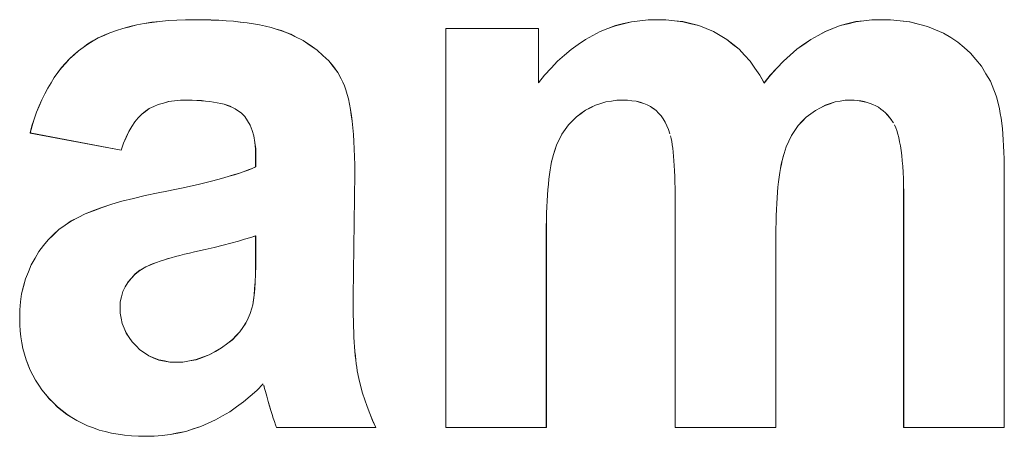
# Model space of a CAD drawing. Extents: x 229 to 926, y 37 to 878.
# Tile 130 of 194: x 348.33 to 352.81, y 819.52 to 821.41. Entities that reach past the tile are written whole.
import ezdxf

# ---------------------------------------------------------------- set-up
doc = ezdxf.new("R2010")
doc.units = 0
doc.layers.get('0').update_dxf_attribs({"lineweight": 13})
doc.layers.add('Beschriftung', color=7, linetype='Continuous', lineweight=25)
doc.layers.add('Beschriftung-A03ENJ5NI0', color=7, linetype='Continuous', lineweight=25)

# ---------------------------------------------------------------- blocks, each defined once
blk = doc.blocks.new('Referenz-A03ENJ5LI0', base_point=(255.7277, 65.704))
at = {"layer": 'Beschriftung', "color": 0, "lineweight": -2}
for p, q in [((348.834, 821.3821), (348.8657, 821.39)), ((348.8657, 821.39), (348.9001, 821.3959)), ((348.9001, 821.3959), (348.9344, 821.4018)), ((348.9344, 821.4018), (348.9713, 821.4058)), ((348.9713, 821.4058), (349.0082, 821.4097)), ((349.0082, 821.4097), (349.0477, 821.4116)), ((349.0477, 821.4116), (349.0872, 821.4136)), ((349.0872, 821.4136), (349.1292, 821.4136)), ((349.1292, 821.4136), (349.1675, 821.4136)), ((349.1675, 821.4136), (349.2033, 821.4124)), ((349.2033, 821.4124), (349.2391, 821.4113)), ((349.2391, 821.4113), (349.2724, 821.4089)), ((349.2724, 821.4089), (349.3057, 821.4065)), ((349.3057, 821.4065), (349.3366, 821.4029)), ((349.3366, 821.4029), (349.3676, 821.3994)), ((349.3676, 821.3994), (349.3961, 821.3947)), ((349.3961, 821.3947), (349.4245, 821.3899)), ((349.4245, 821.3899), (349.4505, 821.384)), ((349.4505, 821.384), (349.4765, 821.3781)), ((351.0074, 821.3733), (351.0424, 821.3867)), ((351.0424, 821.3867), (351.0787, 821.3957)), ((351.0787, 821.3957), (351.115, 821.4046)), ((351.115, 821.4046), (351.1527, 821.4091)), ((351.1527, 821.4091), (351.1903, 821.4136)), ((351.1903, 821.4136), (351.2295, 821.4136)), ((351.2295, 821.4136), (351.2709, 821.4136)), ((351.2709, 821.4136), (351.3097, 821.4091)), ((351.3097, 821.4091), (351.3483, 821.4047)), ((351.3483, 821.4047), (351.3844, 821.3957)), ((351.3844, 821.3957), (351.4203, 821.3869)), ((351.4203, 821.3869), (351.4535, 821.3734)), ((352.0295, 821.3734), (352.0635, 821.3869)), ((352.0635, 821.3869), (352.0986, 821.3957)), ((352.0986, 821.3957), (352.1338, 821.4047)), ((352.1338, 821.4047), (352.17, 821.4091)), ((352.17, 821.4091), (352.2063, 821.4136)), ((352.2063, 821.4136), (352.2437, 821.4136)), ((352.2437, 821.4136), (352.2912, 821.4136)), ((352.2912, 821.4136), (352.335, 821.4085)), ((352.335, 821.4085), (352.3788, 821.4035)), ((352.3788, 821.4035), (352.4191, 821.3933)), ((352.4191, 821.3933), (352.4593, 821.3832)), ((352.4593, 821.3832), (352.4959, 821.368)), ((348.691, 821.3309), (348.7175, 821.3427)), ((348.7175, 821.3427), (348.744, 821.3545)), ((348.744, 821.3545), (348.7732, 821.3643)), ((348.7732, 821.3643), (348.8023, 821.3742)), ((348.8023, 821.3742), (348.834, 821.3821)), ((349.4765, 821.3781), (349.5001, 821.3709)), ((349.5001, 821.3709), (349.5238, 821.3639)), ((349.5238, 821.3639), (349.5449, 821.3555)), ((349.5449, 821.3555), (349.5661, 821.3473)), ((349.5661, 821.3473), (349.5847, 821.3377)), ((350.2701, 821.3736), (350.6912, 821.3736)), ((350.2701, 819.5615), (350.2701, 821.3736)), ((350.6912, 821.3736), (350.6912, 821.1264)), ((350.9051, 821.3239), (350.9387, 821.3418)), ((350.9387, 821.3418), (350.9724, 821.3598)), ((350.9724, 821.3598), (351.0074, 821.3733)), ((351.4535, 821.3734), (351.4867, 821.36)), ((351.4867, 821.36), (351.5172, 821.3422)), ((351.5172, 821.3422), (351.5478, 821.3243)), ((351.9296, 821.3243), (351.9625, 821.3422)), ((351.9625, 821.3422), (351.9955, 821.36)), ((351.9955, 821.36), (352.0295, 821.3734)), ((352.4959, 821.368), (352.5324, 821.3528)), ((352.5324, 821.3528), (352.5653, 821.3325)), ((348.6217, 821.2876), (348.6431, 821.3034)), ((348.6431, 821.3034), (348.667, 821.3171)), ((348.667, 821.3171), (348.691, 821.3309)), ((349.5847, 821.3377), (349.6222, 821.3187)), ((349.6222, 821.3187), (349.654, 821.2972)), ((349.654, 821.2972), (349.6859, 821.2757)), ((350.8405, 821.279), (350.8728, 821.3014)), ((350.8728, 821.3014), (350.9051, 821.3239)), ((351.5478, 821.3243), (351.5755, 821.3018)), ((351.5755, 821.3018), (351.6032, 821.2794)), ((351.8661, 821.2794), (351.8979, 821.3018)), ((351.8979, 821.3018), (351.9296, 821.3243)), ((352.5653, 821.3325), (352.5982, 821.3123)), ((352.5982, 821.3123), (352.6269, 821.2874)), ((348.5608, 821.236), (348.5806, 821.2539)), ((348.5806, 821.2539), (348.6004, 821.2718)), ((348.6004, 821.2718), (348.6217, 821.2876)), ((349.6859, 821.2757), (349.7122, 821.2516)), ((349.7122, 821.2516), (349.7385, 821.2275)), ((350.7786, 821.2251), (350.8096, 821.252)), ((350.8096, 821.252), (350.8405, 821.279)), ((351.6032, 821.2794), (351.6283, 821.2523)), ((351.6283, 821.2523), (351.6532, 821.2254)), ((351.8048, 821.2254), (351.8355, 821.2523)), ((351.8355, 821.2523), (351.8661, 821.2794)), ((352.6269, 821.2874), (352.6557, 821.2623)), ((352.6557, 821.2623), (352.6803, 821.2326)), ((348.5245, 821.1959), (348.5427, 821.216)), ((348.5427, 821.216), (348.5608, 821.236)), ((349.7385, 821.2275), (349.7593, 821.2008)), ((350.749, 821.1937), (350.7786, 821.2251)), ((351.6532, 821.2254), (351.6755, 821.1938)), ((351.7752, 821.1938), (351.8048, 821.2254)), ((352.6803, 821.2326), (352.7048, 821.2029)), ((348.4912, 821.1518), (348.5078, 821.1739)), ((348.5078, 821.1739), (348.5245, 821.1959)), ((349.7593, 821.2008), (349.7801, 821.1742)), ((349.7801, 821.1742), (349.7954, 821.145)), ((350.6912, 821.1264), (350.7194, 821.1622)), ((350.7194, 821.1622), (350.749, 821.1937)), ((351.6755, 821.1938), (351.6978, 821.1622)), ((351.6978, 821.1622), (351.7172, 821.1261)), ((351.7172, 821.1261), (351.7456, 821.1622)), ((351.7456, 821.1622), (351.7752, 821.1938)), ((352.7048, 821.2029), (352.7252, 821.1684)), ((352.7252, 821.1684), (352.7456, 821.1339)), ((348.4611, 821.1032), (348.4762, 821.1274)), ((348.4762, 821.1274), (348.4912, 821.1518)), ((349.7954, 821.145), (349.803, 821.1304)), ((349.803, 821.1304), (349.8097, 821.1128)), ((352.7456, 821.1339), (352.7619, 821.0947)), ((348.4342, 821.0503), (348.4477, 821.0768)), ((348.4477, 821.0768), (348.4611, 821.1032)), ((349.8097, 821.1128), (349.8164, 821.0951)), ((349.8164, 821.0951), (349.8221, 821.0744)), ((349.8221, 821.0744), (349.8278, 821.0537)), ((352.7619, 821.0947), (352.7678, 821.0802)), ((352.7678, 821.0802), (352.7729, 821.0634)), ((348.4223, 821.0218), (348.4342, 821.0503)), ((348.9633, 821.0289), (348.9429, 821.0195)), ((348.9871, 821.0352), (348.9633, 821.0289)), ((349.0109, 821.0415), (348.9871, 821.0352)), ((349.038, 821.0446), (349.0109, 821.0415)), ((349.0652, 821.0478), (349.038, 821.0446)), ((349.0957, 821.0478), (349.0652, 821.0478)), ((349.1182, 821.0478), (349.0957, 821.0478)), ((349.139, 821.0468), (349.1182, 821.0478)), ((349.1598, 821.046), (349.139, 821.0468)), ((349.1787, 821.0441), (349.1598, 821.046)), ((349.1977, 821.0422), (349.1787, 821.0441)), ((349.2149, 821.0395), (349.1977, 821.0422)), ((349.232, 821.0367), (349.2149, 821.0395)), ((349.2474, 821.0331), (349.232, 821.0367)), ((349.2627, 821.0294), (349.2474, 821.0331)), ((349.2763, 821.0248), (349.2627, 821.0294)), ((349.8278, 821.0537), (349.8326, 821.0299)), ((349.8326, 821.0299), (349.8373, 821.0062)), ((350.9509, 821.0254), (350.9285, 821.0142)), ((350.9747, 821.0328), (350.9509, 821.0254)), ((350.9984, 821.0402), (350.9747, 821.0328)), ((351.0235, 821.044), (350.9984, 821.0402)), ((351.0485, 821.0478), (351.0235, 821.044)), ((351.075, 821.0478), (351.0485, 821.0478)), ((351.0968, 821.0478), (351.075, 821.0478)), ((351.1165, 821.0454), (351.0968, 821.0478)), ((351.1362, 821.0431), (351.1165, 821.0454)), ((351.1535, 821.0384), (351.1362, 821.0431)), ((351.1708, 821.0337), (351.1535, 821.0384)), ((351.1859, 821.0267), (351.1708, 821.0337)), ((351.201, 821.0196), (351.1859, 821.0267)), ((352.0171, 821.0324), (351.9946, 821.0247)), ((352.0396, 821.0401), (352.0171, 821.0324)), ((352.0628, 821.0439), (352.0396, 821.0401)), ((352.0861, 821.0478), (352.0628, 821.0439)), ((352.11, 821.0478), (352.0861, 821.0478)), ((352.1264, 821.0478), (352.11, 821.0478)), ((352.1417, 821.0462), (352.1264, 821.0478)), ((352.1571, 821.0445), (352.1417, 821.0462)), ((352.1715, 821.0413), (352.1571, 821.0445)), ((352.1858, 821.0382), (352.1715, 821.0413)), ((352.199, 821.0333), (352.1858, 821.0382)), ((352.2122, 821.0285), (352.199, 821.0333)), ((352.2244, 821.0222), (352.2122, 821.0285)), ((352.7729, 821.0634), (352.778, 821.0468)), ((352.778, 821.0468), (352.7825, 821.0277)), ((352.7825, 821.0277), (352.7869, 821.0088)), ((348.4, 820.9625), (348.4104, 820.9933)), ((348.4104, 820.9933), (348.4223, 821.0218)), ((348.8883, 820.9848), (348.8728, 820.9676)), ((348.9054, 820.9975), (348.8883, 820.9848)), ((348.9225, 821.0101), (348.9054, 820.9975)), ((348.9429, 821.0195), (348.9225, 821.0101)), ((349.2898, 821.0202), (349.2763, 821.0248)), ((349.3015, 821.0147), (349.2898, 821.0202)), ((349.3133, 821.0092), (349.3015, 821.0147)), ((349.3413, 820.989), (349.3133, 821.0092)), ((349.3575, 820.9744), (349.3413, 820.989)), ((349.8373, 821.0062), (349.8411, 820.9793)), ((350.885, 820.9881), (350.8639, 820.9731)), ((350.906, 821.003), (350.885, 820.9881)), ((350.9285, 821.0142), (350.906, 821.003)), ((351.2138, 821.0103), (351.201, 821.0196)), ((351.2266, 821.0008), (351.2138, 821.0103)), ((351.2377, 820.989), (351.2266, 821.0008)), ((351.2488, 820.9771), (351.2377, 820.989)), ((351.93, 820.9864), (351.9088, 820.971)), ((351.951, 821.0017), (351.93, 820.9864)), ((351.9729, 821.0132), (351.951, 821.0017)), ((351.9946, 821.0247), (351.9729, 821.0132)), ((352.2365, 821.0158), (352.2244, 821.0222)), ((352.2476, 821.0078), (352.2365, 821.0158)), ((352.2587, 820.9998), (352.2476, 821.0078)), ((352.2688, 820.9902), (352.2587, 820.9998)), ((352.2788, 820.9806), (352.2688, 820.9902)), ((352.2878, 820.9694), (352.2788, 820.9806)), ((352.7869, 821.0088), (352.7906, 820.9876)), ((352.7906, 820.9876), (352.7942, 820.9664)), ((348.3897, 820.9319), (348.4, 820.9625)), ((348.8574, 820.9502), (348.8435, 820.9282)), ((348.8728, 820.9676), (348.8574, 820.9502)), ((349.3698, 820.9547), (349.3575, 820.9744)), ((349.3819, 820.9351), (349.3698, 820.9547)), ((349.8411, 820.9793), (349.8449, 820.9525)), ((349.8449, 820.9525), (349.8478, 820.9227)), ((350.8276, 820.9366), (350.8125, 820.9151)), ((350.8457, 820.9549), (350.8276, 820.9366)), ((350.8639, 820.9731), (350.8457, 820.9549)), ((351.2582, 820.9629), (351.2488, 820.9771)), ((351.2676, 820.9486), (351.2582, 820.9629)), ((351.2755, 820.9318), (351.2676, 820.9486)), ((351.8907, 820.9521), (351.8726, 820.9331)), ((351.9088, 820.971), (351.8907, 820.9521)), ((352.2968, 820.9582), (352.2878, 820.9694)), ((352.3046, 820.9454), (352.2968, 820.9582)), ((352.3157, 820.9228), (352.3105, 820.9356)), ((352.7942, 820.9664), (352.7973, 820.943)), ((352.7973, 820.943), (352.8002, 820.9195)), ((348.3809, 820.8991), (348.3897, 820.9319)), ((348.7948, 820.821), (348.3809, 820.8991)), ((348.8297, 820.9062), (348.8175, 820.8794)), ((348.8435, 820.9282), (348.8297, 820.9062)), ((349.3901, 820.9105), (349.3819, 820.9351)), ((349.3982, 820.886), (349.3901, 820.9105)), ((349.8478, 820.9227), (349.8507, 820.8928)), ((349.8507, 820.8928), (349.8526, 820.8599)), ((350.7974, 820.8935), (350.7852, 820.8687)), ((350.8125, 820.9151), (350.7974, 820.8935)), ((351.2832, 820.9151), (351.2755, 820.9318)), ((351.2893, 820.8958), (351.2832, 820.9151)), ((351.8574, 820.9106), (351.8421, 820.8881)), ((351.8726, 820.9331), (351.8574, 820.9106)), ((352.3208, 820.91), (352.3157, 820.9228)), ((352.3252, 820.8942), (352.3208, 820.91)), ((352.3296, 820.8784), (352.3252, 820.8942)), ((352.8002, 820.9195), (352.8024, 820.8937)), ((352.8024, 820.8937), (352.8045, 820.8681)), ((348.8053, 820.8525), (348.7948, 820.821)), ((348.8175, 820.8794), (348.8053, 820.8525)), ((349.4023, 820.8564), (349.3982, 820.886)), ((349.4063, 820.8269), (349.4023, 820.8564)), ((349.8526, 820.8599), (349.8545, 820.8271)), ((350.7852, 820.8687), (350.7732, 820.8438)), ((351.295, 820.8737), (351.2923, 820.8863)), ((351.2976, 820.8612), (351.295, 820.8737)), ((351.2999, 820.8458), (351.2976, 820.8612)), ((351.8299, 820.862), (351.8176, 820.836)), ((351.8421, 820.8881), (351.8299, 820.862)), ((352.3333, 820.8596), (352.3296, 820.8784)), ((352.337, 820.8409), (352.3333, 820.8596)), ((352.8045, 820.8681), (352.8061, 820.8402)), ((349.4063, 820.7924), (349.4063, 820.8269)), ((349.8545, 820.8271), (349.8554, 820.791)), ((350.7594, 820.8016), (350.7554, 820.7852)), ((350.7641, 820.8158), (350.7594, 820.8016)), ((350.7732, 820.8438), (350.7641, 820.8158)), ((351.3022, 820.8303), (351.2999, 820.8458)), ((351.3042, 820.8119), (351.3022, 820.8303)), ((351.306, 820.7935), (351.3042, 820.8119)), ((351.8082, 820.8063), (351.8037, 820.7915)), ((351.8176, 820.836), (351.8082, 820.8063)), ((352.3399, 820.8191), (352.337, 820.8409)), ((352.3429, 820.7974), (352.3399, 820.8191)), ((352.8061, 820.8402), (352.8076, 820.8122)), ((352.8076, 820.8122), (352.8082, 820.7821)), ((349.4063, 820.7448), (349.4063, 820.7924)), ((349.8554, 820.791), (349.8564, 820.7551)), ((350.7514, 820.7688), (350.7481, 820.7501)), ((350.7554, 820.7852), (350.7514, 820.7688)), ((351.3075, 820.7722), (351.306, 820.7935)), ((351.3091, 820.7508), (351.3075, 820.7722)), ((351.7955, 820.7576), (351.7919, 820.7384)), ((351.7996, 820.7746), (351.7955, 820.7576)), ((351.8037, 820.7915), (351.7996, 820.7746)), ((352.3451, 820.7726), (352.3429, 820.7974)), ((352.3473, 820.7479), (352.3451, 820.7726)), ((352.8082, 820.7821), (352.809, 820.7519)), ((349.3107, 820.7099), (349.3323, 820.717)), ((349.3323, 820.717), (349.3538, 820.7241)), ((349.3538, 820.7241), (349.3725, 820.731)), ((349.3725, 820.731), (349.3909, 820.7379)), ((349.3909, 820.7379), (349.4063, 820.7448)), ((349.8564, 820.7161), (349.8491, 820.1567)), ((349.8564, 820.7551), (349.8564, 820.7161)), ((350.7446, 820.7313), (350.7417, 820.7103)), ((350.7481, 820.7501), (350.7446, 820.7313)), ((351.3102, 820.7266), (351.3091, 820.7508)), ((351.3113, 820.7023), (351.3102, 820.7266)), ((351.7885, 820.7193), (351.7855, 820.6981)), ((351.7919, 820.7384), (351.7885, 820.7193)), ((352.3487, 820.7202), (352.3473, 820.7479)), ((352.3502, 820.6923), (352.3487, 820.7202)), ((352.809, 820.7519), (352.809, 820.7194)), ((352.809, 820.7194), (352.809, 819.5615)), ((349.1444, 820.6657), (349.1752, 820.6732)), ((349.1752, 820.6732), (349.206, 820.6807)), ((349.206, 820.6807), (349.2337, 820.688)), ((349.2337, 820.688), (349.2614, 820.6954)), ((349.2614, 820.6954), (349.2861, 820.7027)), ((349.2861, 820.7027), (349.3107, 820.7099)), ((350.7389, 820.6894), (350.7366, 820.666)), ((350.7417, 820.7103), (350.7389, 820.6894)), ((351.3122, 820.6751), (351.3113, 820.7023)), ((351.3128, 820.648), (351.3122, 820.6751)), ((351.7826, 820.6767), (351.7803, 820.6534)), ((351.7855, 820.6981), (351.7826, 820.6767)), ((352.3509, 820.6616), (352.3502, 820.6923)), ((348.9034, 820.6151), (348.9627, 820.6271)), ((348.9627, 820.6271), (349.0028, 820.635)), ((349.0028, 820.635), (349.0396, 820.6427)), ((349.0396, 820.6427), (349.0766, 820.6505)), ((349.0766, 820.6505), (349.1105, 820.6581)), ((349.1105, 820.6581), (349.1444, 820.6657)), ((350.7344, 820.6427), (350.7326, 820.617)), ((350.7366, 820.666), (350.7344, 820.6427)), ((351.3133, 820.6178), (351.3128, 820.648)), ((351.778, 820.6299), (351.7762, 820.6045)), ((351.7803, 820.6534), (351.778, 820.6299)), ((352.3516, 820.631), (352.3509, 820.6616)), ((352.3516, 820.5973), (352.3516, 820.631)), ((348.7533, 820.5752), (348.7987, 820.5892)), ((348.7987, 820.5892), (348.8511, 820.6021)), ((348.8511, 820.6021), (348.9034, 820.6151)), ((350.7309, 820.5913), (350.7298, 820.5633)), ((350.7326, 820.617), (350.7309, 820.5913)), ((351.3136, 820.5877), (351.3133, 820.6178)), ((351.3136, 820.5546), (351.3136, 820.5877)), ((351.7744, 820.5789), (351.7733, 820.5512)), ((351.7762, 820.6045), (351.7744, 820.5789)), ((352.3516, 819.5615), (352.3516, 820.5973)), ((348.631, 820.5313), (348.6695, 820.5463)), ((348.6695, 820.5463), (348.7079, 820.5613)), ((348.7079, 820.5613), (348.7533, 820.5752)), ((350.7286, 820.5352), (350.728, 820.505)), ((350.7298, 820.5633), (350.7286, 820.5352)), ((351.3136, 819.5615), (351.3136, 820.5546)), ((351.7733, 820.5512), (351.7721, 820.5235)), ((348.5401, 820.4798), (348.568, 820.4993)), ((348.568, 820.4993), (348.5996, 820.5153)), ((348.5996, 820.5153), (348.631, 820.5313)), ((350.728, 820.505), (350.7274, 820.4746)), ((351.7716, 820.4936), (351.771, 820.4638)), ((351.7721, 820.5235), (351.7716, 820.4936)), ((348.4876, 820.4372), (348.512, 820.4603)), ((348.512, 820.4603), (348.5401, 820.4798)), ((350.7274, 820.4746), (350.7274, 820.442)), ((351.771, 820.4638), (351.771, 820.4318)), ((348.4422, 820.3877), (348.4631, 820.4142)), ((348.4631, 820.4142), (348.4876, 820.4372)), ((349.2931, 820.3986), (349.2584, 820.3894)), ((349.3278, 820.4077), (349.2931, 820.3986)), ((349.3561, 820.4162), (349.3278, 820.4077)), ((349.3844, 820.4246), (349.3561, 820.4162)), ((349.4063, 820.4323), (349.3844, 820.4246)), ((349.4063, 820.3366), (349.4063, 820.4323)), ((350.7274, 820.442), (350.7274, 819.5615)), ((351.771, 820.4318), (351.771, 819.5615)), ((348.4037, 820.3311), (348.4212, 820.3611)), ((348.4212, 820.3611), (348.4422, 820.3877)), ((349.1288, 820.3589), (349.105, 820.3535)), ((349.1762, 820.3695), (349.1288, 820.3589)), ((349.2174, 820.3795), (349.1762, 820.3695)), ((349.2584, 820.3894), (349.2174, 820.3795)), ((348.3862, 820.3009), (348.4037, 820.3311)), ((348.9561, 820.3114), (348.9427, 820.3062)), ((348.9717, 820.3167), (348.9561, 820.3114)), ((348.9872, 820.3218), (348.9717, 820.3167)), ((349.0048, 820.3272), (348.9872, 820.3218)), ((349.0224, 820.3324), (349.0048, 820.3272)), ((349.042, 820.3376), (349.0224, 820.3324)), ((349.0617, 820.343), (349.042, 820.3376)), ((349.0833, 820.3482), (349.0617, 820.343)), ((349.105, 820.3535), (349.0833, 820.3482)), ((349.4063, 820.2936), (349.4063, 820.3366)), ((348.36, 820.2367), (348.3731, 820.2688)), ((348.3731, 820.2688), (348.3862, 820.3009)), ((348.8804, 820.2752), (348.8581, 820.2586)), ((348.9064, 820.2907), (348.8804, 820.2752)), ((348.9179, 820.2958), (348.9064, 820.2907)), ((348.9292, 820.301), (348.9179, 820.2958)), ((348.9427, 820.3062), (348.9292, 820.301)), ((349.4052, 820.2574), (349.4063, 820.2936)), ((348.3513, 820.2025), (348.36, 820.2367)), ((348.8246, 820.2208), (348.8134, 820.1997)), ((348.8413, 820.2396), (348.8246, 820.2208)), ((348.8581, 820.2586), (348.8413, 820.2396)), ((349.4018, 820.192), (349.4041, 820.2213)), ((349.4041, 820.2213), (349.4052, 820.2574)), ((348.3426, 820.1682), (348.3513, 820.2025)), ((348.8023, 820.1786), (348.7967, 820.1552)), ((348.8134, 820.1997), (348.8023, 820.1786)), ((349.3996, 820.1629), (349.4018, 820.192)), ((348.3338, 820.0956), (348.3382, 820.1319)), ((348.3382, 820.1319), (348.3426, 820.1682)), ((348.7967, 820.1552), (348.7911, 820.1319)), ((348.7911, 820.1319), (348.7911, 820.1063)), ((349.393, 820.1182), (349.3963, 820.1405)), ((349.3963, 820.1405), (349.3996, 820.1629)), ((349.8491, 820.1567), (349.8491, 820.1269)), ((348.3338, 820.0572), (348.3338, 820.0956)), ((348.7911, 820.1063), (348.7911, 820.081)), ((349.3819, 820.0794), (349.3885, 820.1029)), ((349.3885, 820.1029), (349.393, 820.1182)), ((349.8491, 820.1269), (349.8494, 820.099)), ((349.8494, 820.099), (349.8498, 820.0711)), ((348.3338, 820.0282), (348.3338, 820.0572)), ((348.7911, 820.081), (348.7956, 820.0576)), ((348.7956, 820.0576), (348.8001, 820.0341)), ((349.3618, 820.0361), (349.3719, 820.0577)), ((349.3719, 820.0577), (349.3819, 820.0794)), ((349.8498, 820.0711), (349.8505, 820.0451)), ((349.8505, 820.0451), (349.8512, 820.0193)), ((348.3362, 820.0005), (348.3338, 820.0282)), ((348.3386, 819.9727), (348.3362, 820.0005)), ((348.8001, 820.0341), (348.809, 820.0124)), ((348.809, 820.0124), (348.818, 819.9906)), ((349.3175, 819.9784), (349.3347, 819.9964)), ((349.3347, 819.9964), (349.3483, 820.0162)), ((349.3483, 820.0162), (349.3618, 820.0361)), ((349.8512, 820.0193), (349.8523, 819.9953)), ((348.3434, 819.9462), (348.3386, 819.9727)), ((348.818, 819.9906), (348.8314, 819.9705)), ((348.8314, 819.9705), (348.8447, 819.9505)), ((349.2797, 819.9441), (349.3004, 819.9604)), ((349.3004, 819.9604), (349.3175, 819.9784)), ((349.8523, 819.9953), (349.8532, 819.9713)), ((349.8532, 819.9713), (349.8546, 819.9492)), ((348.3482, 819.9196), (348.3434, 819.9462)), ((348.3554, 819.8944), (348.3482, 819.9196)), ((348.8447, 819.9505), (348.8625, 819.9322)), ((348.8625, 819.9322), (348.8804, 819.9138)), ((348.8804, 819.9138), (348.9007, 819.9)), ((349.1943, 819.8908), (349.223, 819.9068)), ((349.223, 819.9068), (349.2517, 819.9228)), ((349.2517, 819.9228), (349.2797, 819.9441)), ((349.8546, 819.9492), (349.856, 819.9272)), ((349.856, 819.9272), (349.8576, 819.9073)), ((349.8576, 819.9073), (349.8593, 819.8872)), ((348.3626, 819.8692), (348.3554, 819.8944)), ((348.3722, 819.8452), (348.3626, 819.8692)), ((348.9007, 819.9), (348.921, 819.8863)), ((348.921, 819.8863), (348.9437, 819.8771)), ((348.9437, 819.8771), (348.9665, 819.8679)), ((348.9665, 819.8679), (348.9916, 819.8634)), ((348.9916, 819.8634), (349.0167, 819.8587)), ((349.0752, 819.8587), (349.1054, 819.864)), ((349.1054, 819.864), (349.1355, 819.8694)), ((349.1355, 819.8694), (349.1649, 819.88)), ((349.1649, 819.88), (349.1943, 819.8908)), ((349.8593, 819.8872), (349.8613, 819.869)), ((349.8613, 819.869), (349.8634, 819.851)), ((348.3817, 819.8213), (348.3722, 819.8452)), ((348.3938, 819.7985), (348.3817, 819.8213)), ((349.0167, 819.8587), (349.0443, 819.8587)), ((349.0443, 819.8587), (349.0752, 819.8587)), ((349.8634, 819.851), (349.8658, 819.8349)), ((349.8658, 819.8349), (349.8682, 819.8187)), ((349.8682, 819.8187), (349.871, 819.8045)), ((348.4057, 819.7758), (348.3938, 819.7985)), ((348.4201, 819.7543), (348.4057, 819.7758)), ((349.871, 819.8045), (349.8764, 819.7761)), ((349.8764, 819.7761), (349.8842, 819.7469)), ((348.4344, 819.7328), (348.4201, 819.7543)), ((348.4512, 819.7125), (348.4344, 819.7328)), ((349.4114, 819.7299), (349.3812, 819.7038)), ((349.4406, 819.7597), (349.4114, 819.7299)), ((349.4471, 819.7387), (349.443, 819.7528)), ((349.4512, 819.7246), (349.4471, 819.7387)), ((349.8842, 819.7469), (349.8921, 819.7174)), ((348.468, 819.6923), (348.4512, 819.7125)), ((348.4872, 819.6733), (348.468, 819.6923)), ((349.3812, 819.7038), (349.3509, 819.6778)), ((349.4569, 819.7033), (349.4512, 819.7246)), ((349.4634, 819.6798), (349.4569, 819.7033)), ((349.8921, 819.7174), (349.9022, 819.687)), ((349.9022, 819.687), (349.9124, 819.6566)), ((348.5064, 819.6544), (348.4872, 819.6733)), ((348.5272, 819.6378), (348.5064, 819.6544)), ((348.5482, 819.6211), (348.5272, 819.6378)), ((349.3198, 819.6554), (349.2885, 819.6331)), ((349.3509, 819.6778), (349.3198, 819.6554)), ((349.4693, 819.6591), (349.4634, 819.6798)), ((349.4754, 819.6386), (349.4693, 819.6591)), ((349.4808, 819.6209), (349.4754, 819.6386)), ((349.9124, 819.6566), (349.9251, 819.6253)), ((348.5709, 819.6068), (348.5482, 819.6211)), ((348.5936, 819.5926), (348.5709, 819.6068)), ((349.224, 819.5959), (349.1907, 819.581)), ((349.2562, 819.6145), (349.224, 819.5959)), ((349.2885, 819.6331), (349.2562, 819.6145)), ((349.4863, 819.6031), (349.4808, 819.6209)), ((349.4913, 819.5883), (349.4863, 819.6031)), ((349.9251, 819.6253), (349.9376, 819.5939)), ((349.9376, 819.5939), (349.9526, 819.5615)), ((348.6181, 819.5808), (348.5936, 819.5926)), ((348.6425, 819.5689), (348.6181, 819.5808)), ((348.6687, 819.5594), (348.6425, 819.5689)), ((348.6949, 819.5499), (348.6687, 819.5594)), ((348.7229, 819.5428), (348.6949, 819.5499)), ((349.123, 819.555), (349.0886, 819.5438)), ((349.1575, 819.5662), (349.123, 819.555)), ((349.1907, 819.581), (349.1575, 819.5662)), ((349.4962, 819.5734), (349.4913, 819.5883)), ((349.5007, 819.5615), (349.4962, 819.5734)), ((349.9526, 819.5615), (349.5007, 819.5615)), ((350.7274, 819.5615), (350.2701, 819.5615)), ((351.771, 819.5615), (351.3136, 819.5615)), ((352.809, 819.5615), (352.3516, 819.5615)), ((348.7509, 819.5357), (348.7229, 819.5428)), ((348.7807, 819.531), (348.7509, 819.5357)), ((348.8104, 819.5262), (348.7807, 819.531)), ((348.8419, 819.5238), (348.8104, 819.5262)), ((348.8734, 819.5215), (348.8419, 819.5238)), ((348.9067, 819.5215), (348.8734, 819.5215)), ((348.9444, 819.5215), (348.9067, 819.5215)), ((348.9811, 819.5252), (348.9444, 819.5215)), ((349.0177, 819.529), (348.9811, 819.5252)), ((349.0532, 819.5363), (349.0177, 819.529)), ((349.0886, 819.5438), (349.0532, 819.5363))]:
    blk.add_line(p, q, dxfattribs=at)
blk = doc.blocks.new('Referenz-A03ENJ62I0', base_point=(255.7277, 65.7055))
at = {"layer": 'Beschriftung-A03ENJ5NI0', "color": 0, "lineweight": -2}
for p, q in [((348.8341, 821.3819), (348.8658, 821.3898)), ((348.8658, 821.3898), (348.9002, 821.3957)), ((348.9002, 821.3957), (348.9345, 821.4016)), ((348.9345, 821.4016), (348.9714, 821.4056)), ((348.9714, 821.4056), (349.0083, 821.4095)), ((349.0083, 821.4095), (349.0478, 821.4114)), ((349.0478, 821.4114), (349.0873, 821.4134)), ((349.0873, 821.4134), (349.1293, 821.4134)), ((349.1293, 821.4134), (349.1676, 821.4134)), ((349.1676, 821.4134), (349.2034, 821.4122)), ((349.2034, 821.4122), (349.2392, 821.4111)), ((349.2392, 821.4111), (349.2725, 821.4087)), ((349.2725, 821.4087), (349.3058, 821.4063)), ((349.3058, 821.4063), (349.3367, 821.4027)), ((349.3367, 821.4027), (349.3677, 821.3992)), ((349.3677, 821.3992), (349.3962, 821.3945)), ((349.3962, 821.3945), (349.4245, 821.3896)), ((349.4245, 821.3896), (349.4506, 821.3838)), ((349.4506, 821.3838), (349.4766, 821.3779)), ((351.0075, 821.373), (351.0425, 821.3865)), ((351.0425, 821.3865), (351.0788, 821.3954)), ((351.0788, 821.3954), (351.1151, 821.4044)), ((351.1151, 821.4044), (351.1527, 821.4089)), ((351.1527, 821.4089), (351.1904, 821.4134)), ((351.1904, 821.4134), (351.2295, 821.4134)), ((351.2295, 821.4134), (351.271, 821.4134)), ((351.271, 821.4134), (351.3097, 821.4089)), ((351.3097, 821.4089), (351.3484, 821.4045)), ((351.3484, 821.4045), (351.3844, 821.3955)), ((351.3844, 821.3955), (351.4204, 821.3867)), ((351.4204, 821.3867), (351.4536, 821.3732)), ((352.0296, 821.3732), (352.0636, 821.3867)), ((352.0636, 821.3867), (352.0987, 821.3955)), ((352.0987, 821.3955), (352.1339, 821.4045)), ((352.1339, 821.4045), (352.1701, 821.4089)), ((352.1701, 821.4089), (352.2063, 821.4134)), ((352.2063, 821.4134), (352.2437, 821.4134)), ((352.2437, 821.4134), (352.2912, 821.4134)), ((352.2912, 821.4134), (352.3351, 821.4083)), ((352.3351, 821.4083), (352.3789, 821.4033)), ((352.3789, 821.4033), (352.4192, 821.3931)), ((352.4192, 821.3931), (352.4594, 821.383)), ((348.6911, 821.3307), (348.7176, 821.3425)), ((348.7176, 821.3425), (348.7441, 821.3543)), ((348.7441, 821.3543), (348.7732, 821.3641)), ((348.7732, 821.3641), (348.8024, 821.374)), ((348.8024, 821.374), (348.8341, 821.3819)), ((349.4766, 821.3779), (349.5002, 821.3707)), ((349.5002, 821.3707), (349.5238, 821.3636)), ((349.5238, 821.3636), (349.545, 821.3553)), ((349.545, 821.3553), (349.5661, 821.347)), ((349.5661, 821.347), (349.5848, 821.3375)), ((350.2702, 821.3734), (350.6913, 821.3734)), ((350.2702, 819.5613), (350.2702, 821.3734)), ((350.6913, 821.3734), (350.6913, 821.1262)), ((350.9051, 821.3237), (350.9388, 821.3416)), ((350.9388, 821.3416), (350.9724, 821.3596)), ((350.9724, 821.3596), (351.0075, 821.373)), ((351.4536, 821.3732), (351.4868, 821.3598)), ((351.4868, 821.3598), (351.5173, 821.342)), ((351.5173, 821.342), (351.5478, 821.3241)), ((351.9297, 821.3241), (351.9626, 821.342)), ((351.9626, 821.342), (351.9956, 821.3598)), ((351.9956, 821.3598), (352.0296, 821.3732)), ((352.4594, 821.383), (352.4959, 821.3678)), ((352.4959, 821.3678), (352.5324, 821.3526)), ((352.5324, 821.3526), (352.5654, 821.3323)), ((348.6218, 821.2874), (348.6432, 821.3032)), ((348.6432, 821.3032), (348.6671, 821.3169)), ((348.6671, 821.3169), (348.6911, 821.3307)), ((349.5848, 821.3375), (349.6223, 821.3185)), ((349.6223, 821.3185), (349.6541, 821.297)), ((349.6541, 821.297), (349.6859, 821.2755)), ((350.8405, 821.2787), (350.8729, 821.3012)), ((350.8729, 821.3012), (350.9051, 821.3237)), ((351.5478, 821.3241), (351.5755, 821.3016)), ((351.5755, 821.3016), (351.6032, 821.2792)), ((351.8662, 821.2792), (351.898, 821.3016)), ((351.898, 821.3016), (351.9297, 821.3241)), ((352.5654, 821.3323), (352.5983, 821.3121)), ((352.5983, 821.3121), (352.627, 821.2872)), ((348.5609, 821.2358), (348.5807, 821.2537)), ((348.5807, 821.2537), (348.6005, 821.2716)), ((348.6005, 821.2716), (348.6218, 821.2874)), ((349.6859, 821.2755), (349.7123, 821.2513)), ((349.7123, 821.2513), (349.7386, 821.2273)), ((350.7787, 821.2249), (350.8097, 821.2518)), ((350.8097, 821.2518), (350.8405, 821.2787)), ((351.6032, 821.2792), (351.6283, 821.2521)), ((351.6283, 821.2521), (351.6532, 821.2252)), ((351.8048, 821.2252), (351.8355, 821.2521)), ((351.8355, 821.2521), (351.8662, 821.2792)), ((352.627, 821.2872), (352.6557, 821.2621)), ((352.6557, 821.2621), (352.6803, 821.2324)), ((348.5246, 821.1957), (348.5428, 821.2158)), ((348.5428, 821.2158), (348.5609, 821.2358)), ((349.7386, 821.2273), (349.7594, 821.2006)), ((350.7491, 821.1935), (350.7787, 821.2249)), ((351.6532, 821.2252), (351.6756, 821.1935)), ((351.7753, 821.1935), (351.8048, 821.2252)), ((352.6803, 821.2324), (352.7049, 821.2027)), ((348.4912, 821.1516), (348.5079, 821.1736)), ((348.5079, 821.1736), (348.5246, 821.1957)), ((349.7594, 821.2006), (349.7802, 821.174)), ((349.7802, 821.174), (349.7954, 821.1448)), ((350.6913, 821.1262), (350.7195, 821.162)), ((350.7195, 821.162), (350.7491, 821.1935)), ((351.6756, 821.1935), (351.6978, 821.162)), ((351.6978, 821.162), (351.7173, 821.1259)), ((351.7173, 821.1259), (351.7457, 821.162)), ((351.7457, 821.162), (351.7753, 821.1935)), ((352.7049, 821.2027), (352.7253, 821.1682)), ((352.7253, 821.1682), (352.7457, 821.1337)), ((348.4612, 821.103), (348.4762, 821.1272)), ((348.4762, 821.1272), (348.4912, 821.1516)), ((349.7954, 821.1448), (349.8031, 821.1302)), ((349.8031, 821.1302), (349.8098, 821.1126)), ((352.7457, 821.1337), (352.762, 821.0945)), ((348.4342, 821.0501), (348.4477, 821.0766)), ((348.4477, 821.0766), (348.4612, 821.103)), ((349.8098, 821.1126), (349.8164, 821.0949)), ((349.8164, 821.0949), (349.8222, 821.0742)), ((349.8222, 821.0742), (349.8279, 821.0535)), ((352.762, 821.0945), (352.7679, 821.08)), ((352.7679, 821.08), (352.773, 821.0632)), ((348.4223, 821.0216), (348.4342, 821.0501)), ((348.9634, 821.0287), (348.943, 821.0193)), ((348.9872, 821.035), (348.9634, 821.0287)), ((349.011, 821.0413), (348.9872, 821.035)), ((349.0381, 821.0444), (349.011, 821.0413)), ((349.0653, 821.0475), (349.0381, 821.0444)), ((349.0957, 821.0475), (349.0653, 821.0475)), ((349.1183, 821.0475), (349.0957, 821.0475)), ((349.1391, 821.0466), (349.1183, 821.0475)), ((349.1599, 821.0458), (349.1391, 821.0466)), ((349.1788, 821.0439), (349.1599, 821.0458)), ((349.1977, 821.042), (349.1788, 821.0439)), ((349.2149, 821.0392), (349.1977, 821.042)), ((349.2321, 821.0365), (349.2149, 821.0392)), ((349.2475, 821.0329), (349.2321, 821.0365)), ((349.2627, 821.0292), (349.2475, 821.0329)), ((349.2763, 821.0246), (349.2627, 821.0292)), ((349.8279, 821.0535), (349.8327, 821.0297)), ((349.8327, 821.0297), (349.8374, 821.006)), ((350.951, 821.0251), (350.9286, 821.014)), ((350.9748, 821.0326), (350.951, 821.0251)), ((350.9985, 821.04), (350.9748, 821.0326)), ((351.0235, 821.0438), (350.9985, 821.04)), ((351.0486, 821.0475), (351.0235, 821.0438)), ((351.075, 821.0475), (351.0486, 821.0475)), ((351.0969, 821.0475), (351.075, 821.0475)), ((351.1166, 821.0452), (351.0969, 821.0475)), ((351.1363, 821.0429), (351.1166, 821.0452)), ((351.1536, 821.0382), (351.1363, 821.0429)), ((351.1709, 821.0335), (351.1536, 821.0382)), ((351.186, 821.0265), (351.1709, 821.0335)), ((351.2011, 821.0193), (351.186, 821.0265)), ((352.0171, 821.0322), (351.9947, 821.0245)), ((352.0397, 821.0399), (352.0171, 821.0322)), ((352.0629, 821.0437), (352.0397, 821.0399)), ((352.0862, 821.0475), (352.0629, 821.0437)), ((352.1101, 821.0475), (352.0862, 821.0475)), ((352.1265, 821.0475), (352.1101, 821.0475)), ((352.1418, 821.046), (352.1265, 821.0475)), ((352.1572, 821.0443), (352.1418, 821.046)), ((352.1715, 821.0411), (352.1572, 821.0443)), ((352.1858, 821.038), (352.1715, 821.0411)), ((352.1991, 821.0331), (352.1858, 821.038)), ((352.2122, 821.0283), (352.1991, 821.0331)), ((352.2245, 821.022), (352.2122, 821.0283)), ((352.773, 821.0632), (352.7781, 821.0466)), ((352.7781, 821.0466), (352.7826, 821.0275)), ((352.7826, 821.0275), (352.787, 821.0085)), ((348.4001, 820.9623), (348.4104, 820.9931)), ((348.4104, 820.9931), (348.4223, 821.0216)), ((348.8883, 820.9846), (348.8729, 820.9673)), ((348.9054, 820.9973), (348.8883, 820.9846)), ((348.9226, 821.0099), (348.9054, 820.9973)), ((348.943, 821.0193), (348.9226, 821.0099)), ((349.2898, 821.02), (349.2763, 821.0246)), ((349.3016, 821.0145), (349.2898, 821.02)), ((349.3133, 821.009), (349.3016, 821.0145)), ((349.3413, 820.9888), (349.3133, 821.009)), ((349.3576, 820.9742), (349.3413, 820.9888)), ((349.8374, 821.006), (349.8412, 820.9791)), ((350.8851, 820.9879), (350.8639, 820.9729)), ((350.9061, 821.0027), (350.8851, 820.9879)), ((350.9286, 821.014), (350.9061, 821.0027)), ((351.2139, 821.0101), (351.2011, 821.0193)), ((351.2267, 821.0006), (351.2139, 821.0101)), ((351.2378, 820.9888), (351.2267, 821.0006)), ((351.2489, 820.9769), (351.2378, 820.9888)), ((351.93, 820.9861), (351.9089, 820.9708)), ((351.9511, 821.0015), (351.93, 820.9861)), ((351.9729, 821.013), (351.9511, 821.0015)), ((351.9947, 821.0245), (351.9729, 821.013)), ((352.2366, 821.0156), (352.2245, 821.022)), ((352.2477, 821.0076), (352.2366, 821.0156)), ((352.2588, 820.9996), (352.2477, 821.0076)), ((352.2688, 820.99), (352.2588, 820.9996)), ((352.2789, 820.9804), (352.2688, 820.99)), ((352.2879, 820.9692), (352.2789, 820.9804)), ((352.787, 821.0085), (352.7907, 820.9874)), ((352.7907, 820.9874), (352.7943, 820.9662)), ((348.3898, 820.9317), (348.4001, 820.9623)), ((348.8575, 820.95), (348.8436, 820.928)), ((348.8729, 820.9673), (348.8575, 820.95)), ((349.3698, 820.9545), (349.3576, 820.9742)), ((349.382, 820.9349), (349.3698, 820.9545)), ((349.8412, 820.9791), (349.845, 820.9523)), ((349.845, 820.9523), (349.8479, 820.9225)), ((350.8277, 820.9364), (350.8126, 820.9149)), ((350.8458, 820.9547), (350.8277, 820.9364)), ((350.8639, 820.9729), (350.8458, 820.9547)), ((351.2583, 820.9626), (351.2489, 820.9769)), ((351.2677, 820.9484), (351.2583, 820.9626)), ((351.2755, 820.9316), (351.2677, 820.9484)), ((351.8908, 820.9518), (351.8727, 820.9329)), ((351.9089, 820.9708), (351.8908, 820.9518)), ((352.2968, 820.958), (352.2879, 820.9692)), ((352.3047, 820.9452), (352.2968, 820.958)), ((352.7943, 820.9662), (352.7973, 820.9428)), ((352.7973, 820.9428), (352.8003, 820.9193)), ((348.381, 820.8989), (348.3898, 820.9317)), ((348.7948, 820.8208), (348.381, 820.8989)), ((348.8298, 820.9059), (348.8176, 820.8792)), ((348.8436, 820.928), (348.8298, 820.9059)), ((349.3902, 820.9103), (349.382, 820.9349)), ((349.3983, 820.8858), (349.3902, 820.9103)), ((349.8479, 820.9225), (349.8508, 820.8926)), ((349.8508, 820.8926), (349.8526, 820.8597)), ((350.7975, 820.8933), (350.7853, 820.8685)), ((350.8126, 820.9149), (350.7975, 820.8933)), ((351.2832, 820.9149), (351.2755, 820.9316)), ((351.2894, 820.8956), (351.2832, 820.9149)), ((351.8575, 820.9104), (351.8422, 820.8879)), ((351.8727, 820.9329), (351.8575, 820.9104)), ((352.3158, 820.9225), (352.3106, 820.9354)), ((352.3209, 820.9098), (352.3158, 820.9225)), ((352.3252, 820.894), (352.3209, 820.9098)), ((352.3297, 820.8782), (352.3252, 820.894)), ((352.8003, 820.9193), (352.8025, 820.8935)), ((352.8025, 820.8935), (352.8046, 820.8679)), ((348.8054, 820.8523), (348.7948, 820.8208)), ((348.8176, 820.8792), (348.8054, 820.8523)), ((349.4024, 820.8562), (349.3983, 820.8858)), ((349.4064, 820.8267), (349.4024, 820.8562)), ((349.8526, 820.8597), (349.8545, 820.8268)), ((350.7853, 820.8685), (350.7732, 820.8436)), ((351.2951, 820.8735), (351.2924, 820.886)), ((351.2977, 820.861), (351.2951, 820.8735)), ((351.3, 820.8456), (351.2977, 820.861)), ((351.8299, 820.8618), (351.8177, 820.8358)), ((351.8422, 820.8879), (351.8299, 820.8618)), ((352.3333, 820.8594), (352.3297, 820.8782)), ((352.3371, 820.8407), (352.3333, 820.8594)), ((352.8046, 820.8679), (352.8061, 820.84)), ((349.4064, 820.7922), (349.4064, 820.8267)), ((349.8545, 820.8268), (349.8555, 820.7908)), ((350.7595, 820.8014), (350.7555, 820.785)), ((350.7641, 820.8156), (350.7595, 820.8014)), ((350.7732, 820.8436), (350.7641, 820.8156)), ((351.3023, 820.8301), (351.3, 820.8456)), ((351.3042, 820.8117), (351.3023, 820.8301)), ((351.3061, 820.7933), (351.3042, 820.8117)), ((351.8083, 820.8061), (351.8037, 820.7913)), ((351.8177, 820.8358), (351.8083, 820.8061)), ((352.34, 820.8189), (352.3371, 820.8407)), ((352.3429, 820.7972), (352.34, 820.8189)), ((352.8061, 820.84), (352.8076, 820.812)), ((352.8076, 820.812), (352.8083, 820.7819)), ((349.4064, 820.7446), (349.4064, 820.7922)), ((349.8555, 820.7908), (349.8565, 820.7549)), ((350.7515, 820.7686), (350.7481, 820.7499)), ((350.7555, 820.785), (350.7515, 820.7686)), ((351.3076, 820.772), (351.3061, 820.7933)), ((351.3092, 820.7506), (351.3076, 820.772)), ((351.7956, 820.7574), (351.792, 820.7382)), ((351.7997, 820.7744), (351.7956, 820.7574)), ((351.8037, 820.7913), (351.7997, 820.7744)), ((352.3451, 820.7724), (352.3429, 820.7972)), ((352.3474, 820.7477), (352.3451, 820.7724)), ((352.8083, 820.7819), (352.809, 820.7517)), ((349.3108, 820.7097), (349.3324, 820.7168)), ((349.3324, 820.7168), (349.3539, 820.7239)), ((349.3539, 820.7239), (349.3725, 820.7308)), ((349.3725, 820.7308), (349.391, 820.7377)), ((349.391, 820.7377), (349.4064, 820.7446)), ((349.8565, 820.7159), (349.8492, 820.1565)), ((349.8565, 820.7549), (349.8565, 820.7159)), ((350.7447, 820.7311), (350.7418, 820.7101)), ((350.7481, 820.7499), (350.7447, 820.7311)), ((351.3103, 820.7264), (351.3092, 820.7506)), ((351.3114, 820.7021), (351.3103, 820.7264)), ((351.7885, 820.7191), (351.7856, 820.6979)), ((351.792, 820.7382), (351.7885, 820.7191)), ((352.3488, 820.72), (352.3474, 820.7477)), ((352.3503, 820.6921), (352.3488, 820.72)), ((352.809, 820.7517), (352.809, 820.7192)), ((352.809, 820.7192), (352.809, 819.5613)), ((349.1444, 820.6655), (349.1753, 820.673)), ((349.1753, 820.673), (349.2061, 820.6805)), ((349.2061, 820.6805), (349.2338, 820.6878)), ((349.2338, 820.6878), (349.2615, 820.6952)), ((349.2615, 820.6952), (349.2862, 820.7025)), ((349.2862, 820.7025), (349.3108, 820.7097)), ((350.739, 820.6892), (350.7367, 820.6658)), ((350.7418, 820.7101), (350.739, 820.6892)), ((351.3122, 820.6749), (351.3114, 820.7021)), ((351.3129, 820.6478), (351.3122, 820.6749)), ((351.7827, 820.6765), (351.7804, 820.6532)), ((351.7856, 820.6979), (351.7827, 820.6765)), ((352.351, 820.6614), (352.3503, 820.6921)), ((348.9035, 820.6149), (348.9628, 820.6269)), ((348.9628, 820.6269), (349.0028, 820.6348)), ((349.0028, 820.6348), (349.0397, 820.6425)), ((349.0397, 820.6425), (349.0766, 820.6503)), ((349.0766, 820.6503), (349.1106, 820.6579)), ((349.1106, 820.6579), (349.1444, 820.6655)), ((350.7345, 820.6425), (350.7326, 820.6168)), ((350.7367, 820.6658), (350.7345, 820.6425)), ((351.3133, 820.6176), (351.3129, 820.6478)), ((351.778, 820.6297), (351.7763, 820.6043)), ((351.7804, 820.6532), (351.778, 820.6297)), ((352.3517, 820.6308), (352.351, 820.6614)), ((352.3517, 820.597), (352.3517, 820.6308)), ((348.7533, 820.575), (348.7987, 820.589)), ((348.7987, 820.589), (348.8512, 820.6019)), ((348.8512, 820.6019), (348.9035, 820.6149)), ((350.731, 820.5911), (350.7298, 820.5631)), ((350.7326, 820.6168), (350.731, 820.5911)), ((351.3137, 820.5875), (351.3133, 820.6176)), ((351.3137, 820.5544), (351.3137, 820.5875)), ((351.7745, 820.5787), (351.7733, 820.551)), ((351.7763, 820.6043), (351.7745, 820.5787)), ((352.3517, 819.5613), (352.3517, 820.597)), ((348.6311, 820.5311), (348.6695, 820.5461)), ((348.6695, 820.5461), (348.708, 820.5611)), ((348.708, 820.5611), (348.7533, 820.575)), ((350.7287, 820.535), (350.7281, 820.5048)), ((350.7298, 820.5631), (350.7287, 820.535)), ((351.3137, 819.5613), (351.3137, 820.5544)), ((351.7733, 820.551), (351.7722, 820.5233)), ((348.5401, 820.4796), (348.5681, 820.4991)), ((348.5681, 820.4991), (348.5996, 820.5151)), ((348.5996, 820.5151), (348.6311, 820.5311)), ((350.7281, 820.5048), (350.7275, 820.4744)), ((351.7716, 820.4934), (351.771, 820.4636)), ((351.7722, 820.5233), (351.7716, 820.4934)), ((348.4877, 820.437), (348.5121, 820.4601)), ((348.5121, 820.4601), (348.5401, 820.4796)), ((350.7275, 820.4744), (350.7275, 820.4418)), ((351.771, 820.4636), (351.771, 820.4316)), ((348.4422, 820.3875), (348.4632, 820.414)), ((348.4632, 820.414), (348.4877, 820.437)), ((349.3279, 820.4075), (349.2932, 820.3984)), ((349.3562, 820.416), (349.3279, 820.4075)), ((349.3845, 820.4244), (349.3562, 820.416)), ((349.4064, 820.4321), (349.3845, 820.4244)), ((349.4064, 820.3364), (349.4064, 820.4321)), ((350.7275, 820.4418), (350.7275, 819.5613)), ((351.771, 820.4316), (351.771, 819.5613)), ((348.4038, 820.3309), (348.4213, 820.3609)), ((348.4213, 820.3609), (348.4422, 820.3875)), ((349.1289, 820.3586), (349.1051, 820.3533)), ((349.1763, 820.3693), (349.1289, 820.3586)), ((349.2174, 820.3793), (349.1763, 820.3693)), ((349.2585, 820.3892), (349.2174, 820.3793)), ((349.2932, 820.3984), (349.2585, 820.3892)), ((348.3863, 820.3007), (348.4038, 820.3309)), ((348.9562, 820.3112), (348.9428, 820.306)), ((348.9718, 820.3165), (348.9562, 820.3112)), ((348.9873, 820.3216), (348.9718, 820.3165)), ((349.0049, 820.327), (348.9873, 820.3216)), ((349.0225, 820.3322), (349.0049, 820.327)), ((349.0421, 820.3374), (349.0225, 820.3322)), ((349.0617, 820.3428), (349.0421, 820.3374)), ((349.0834, 820.348), (349.0617, 820.3428)), ((349.1051, 820.3533), (349.0834, 820.348)), ((349.4064, 820.2934), (349.4064, 820.3364)), ((348.3601, 820.2365), (348.3732, 820.2686)), ((348.3732, 820.2686), (348.3863, 820.3007)), ((348.8805, 820.275), (348.8582, 820.2584)), ((348.9065, 820.2905), (348.8805, 820.275)), ((348.9179, 820.2956), (348.9065, 820.2905)), ((348.9293, 820.3008), (348.9179, 820.2956)), ((348.9428, 820.306), (348.9293, 820.3008)), ((349.4053, 820.2572), (349.4064, 820.2934)), ((348.3514, 820.2023), (348.3601, 820.2365)), ((348.8247, 820.2206), (348.8135, 820.1995)), ((348.8414, 820.2394), (348.8247, 820.2206)), ((348.8582, 820.2584), (348.8414, 820.2394)), ((349.4019, 820.1918), (349.4042, 820.2211)), ((349.4042, 820.2211), (349.4053, 820.2572)), ((348.3427, 820.168), (348.3514, 820.2023)), ((348.8024, 820.1783), (348.7968, 820.155)), ((348.8135, 820.1995), (348.8024, 820.1783)), ((349.3997, 820.1627), (349.4019, 820.1918)), ((348.3339, 820.0954), (348.3382, 820.1317)), ((348.3382, 820.1317), (348.3427, 820.168)), ((348.7968, 820.155), (348.7912, 820.1317)), ((348.7912, 820.1317), (348.7912, 820.1061)), ((349.393, 820.118), (349.3964, 820.1403)), ((349.3964, 820.1403), (349.3997, 820.1627)), ((349.8492, 820.1565), (349.8492, 820.1267)), ((348.3339, 820.057), (348.3339, 820.0954)), ((348.7912, 820.1061), (348.7912, 820.0808)), ((349.382, 820.0792), (349.3886, 820.1027)), ((349.3886, 820.1027), (349.393, 820.118)), ((349.8492, 820.1267), (349.8495, 820.0988)), ((349.8495, 820.0988), (349.8499, 820.0709)), ((348.3339, 820.028), (348.3339, 820.057)), ((348.7912, 820.0808), (348.7956, 820.0574)), ((348.7956, 820.0574), (348.8001, 820.0339)), ((349.3619, 820.0359), (349.372, 820.0575)), ((349.372, 820.0575), (349.382, 820.0792)), ((349.8499, 820.0709), (349.8506, 820.0449)), ((349.8506, 820.0449), (349.8512, 820.019)), ((348.3363, 820.0003), (348.3339, 820.028)), ((348.3387, 819.9725), (348.3363, 820.0003)), ((348.8001, 820.0339), (348.8091, 820.0122)), ((348.8091, 820.0122), (348.818, 819.9904)), ((349.3176, 819.9782), (349.3348, 819.9962)), ((349.3348, 819.9962), (349.3484, 820.016)), ((349.3484, 820.016), (349.3619, 820.0359)), ((349.8512, 820.019), (349.8523, 819.9951)), ((348.3435, 819.946), (348.3387, 819.9725)), ((348.818, 819.9904), (348.8315, 819.9703)), ((348.8315, 819.9703), (348.8448, 819.9503)), ((349.2798, 819.9439), (349.3005, 819.9601)), ((349.3005, 819.9601), (349.3176, 819.9782)), ((349.8523, 819.9951), (349.8533, 819.9711)), ((349.8533, 819.9711), (349.8547, 819.949)), ((348.3482, 819.9194), (348.3435, 819.946)), ((348.3554, 819.8942), (348.3482, 819.9194)), ((348.8448, 819.9503), (348.8626, 819.932)), ((348.8626, 819.932), (348.8805, 819.9136)), ((348.8805, 819.9136), (348.9008, 819.8998)), ((349.1944, 819.8906), (349.2231, 819.9066)), ((349.2231, 819.9066), (349.2518, 819.9226)), ((349.2518, 819.9226), (349.2798, 819.9439)), ((349.8547, 819.949), (349.8561, 819.927)), ((349.8561, 819.927), (349.8577, 819.907)), ((349.8577, 819.907), (349.8594, 819.887)), ((348.3626, 819.869), (348.3554, 819.8942)), ((348.3722, 819.845), (348.3626, 819.869)), ((348.9008, 819.8998), (348.9211, 819.8861)), ((348.9211, 819.8861), (348.9438, 819.8769)), ((348.9438, 819.8769), (348.9665, 819.8677)), ((348.9665, 819.8677), (348.9917, 819.8632)), ((348.9917, 819.8632), (349.0168, 819.8585)), ((349.0752, 819.8585), (349.1054, 819.8638)), ((349.1054, 819.8638), (349.1355, 819.8692)), ((349.1355, 819.8692), (349.165, 819.8798)), ((349.165, 819.8798), (349.1944, 819.8906)), ((349.8594, 819.887), (349.8614, 819.8688)), ((349.8614, 819.8688), (349.8635, 819.8508)), ((348.3818, 819.821), (348.3722, 819.845)), ((348.3938, 819.7983), (348.3818, 819.821)), ((349.0168, 819.8585), (349.0444, 819.8585)), ((349.0444, 819.8585), (349.0752, 819.8585)), ((349.8635, 819.8508), (349.8659, 819.8347)), ((349.8659, 819.8347), (349.8683, 819.8185)), ((349.8683, 819.8185), (349.8711, 819.8043)), ((348.4058, 819.7756), (348.3938, 819.7983)), ((348.4201, 819.7541), (348.4058, 819.7756)), ((349.8711, 819.8043), (349.8764, 819.7759)), ((349.8764, 819.7759), (349.8843, 819.7466)), ((348.4345, 819.7326), (348.4201, 819.7541)), ((348.4513, 819.7123), (348.4345, 819.7326)), ((349.4115, 819.7297), (349.3813, 819.7036)), ((349.4407, 819.7595), (349.4115, 819.7297)), ((349.4472, 819.7385), (349.4431, 819.7526)), ((349.4513, 819.7244), (349.4472, 819.7385)), ((349.8843, 819.7466), (349.8922, 819.7172)), ((348.4681, 819.6921), (348.4513, 819.7123)), ((348.4873, 819.6731), (348.4681, 819.6921)), ((349.3813, 819.7036), (349.351, 819.6776)), ((349.457, 819.7031), (349.4513, 819.7244)), ((349.4635, 819.6796), (349.457, 819.7031)), ((349.8922, 819.7172), (349.9023, 819.6868)), ((349.9023, 819.6868), (349.9125, 819.6564)), ((348.5064, 819.6542), (348.4873, 819.6731)), ((348.5273, 819.6376), (348.5064, 819.6542)), ((349.3199, 819.6552), (349.2885, 819.6329)), ((349.351, 819.6776), (349.3199, 819.6552)), ((349.4694, 819.6589), (349.4635, 819.6796)), ((349.4754, 819.6384), (349.4694, 819.6589)), ((349.4809, 819.6207), (349.4754, 819.6384)), ((349.9125, 819.6564), (349.9251, 819.6251)), ((348.5483, 819.6209), (348.5273, 819.6376)), ((348.571, 819.6066), (348.5483, 819.6209)), ((348.5937, 819.5924), (348.571, 819.6066)), ((349.2241, 819.5957), (349.1908, 819.5808)), ((349.2563, 819.6143), (349.2241, 819.5957)), ((349.2885, 819.6329), (349.2563, 819.6143)), ((349.4864, 819.6029), (349.4809, 819.6207)), ((349.4914, 819.5881), (349.4864, 819.6029)), ((349.9251, 819.6251), (349.9377, 819.5937)), ((349.9377, 819.5937), (349.9527, 819.5613)), ((348.6182, 819.5806), (348.5937, 819.5924)), ((348.6426, 819.5687), (348.6182, 819.5806)), ((348.6688, 819.5592), (348.6426, 819.5687)), ((348.695, 819.5497), (348.6688, 819.5592)), ((348.723, 819.5426), (348.695, 819.5497)), ((349.1231, 819.5548), (349.0887, 819.5436)), ((349.1576, 819.566), (349.1231, 819.5548)), ((349.1908, 819.5808), (349.1576, 819.566)), ((349.4963, 819.5732), (349.4914, 819.5881)), ((349.5008, 819.5613), (349.4963, 819.5732)), ((349.9527, 819.5613), (349.5008, 819.5613)), ((350.7275, 819.5613), (350.2702, 819.5613)), ((351.771, 819.5613), (351.3137, 819.5613)), ((352.809, 819.5613), (352.3517, 819.5613)), ((348.751, 819.5355), (348.723, 819.5426)), ((348.7807, 819.5308), (348.751, 819.5355)), ((348.8105, 819.526), (348.7807, 819.5308)), ((348.842, 819.5236), (348.8105, 819.526)), ((348.8735, 819.5213), (348.842, 819.5236)), ((348.9068, 819.5213), (348.8735, 819.5213)), ((348.9445, 819.5213), (348.9068, 819.5213)), ((348.9812, 819.525), (348.9445, 819.5213)), ((349.0178, 819.5288), (348.9812, 819.525)), ((349.0533, 819.5361), (349.0178, 819.5288)), ((349.0887, 819.5436), (349.0533, 819.5361))]:
    blk.add_line(p, q, dxfattribs=at)

msp = doc.modelspace()

# ---------------------------------------------------------------- block references
at = {"color": 251, "lineweight": 13, "ltscale": 0.13, "true_color": 0x606060}
for name, p in [('Referenz-A03ENJ5LI0', (255.7277, 65.704)), ('Referenz-A03ENJ62I0', (255.7277, 65.7055))]:
    msp.add_blockref(name, p, dxfattribs=at)

doc.saveas('drawing.dxf')
